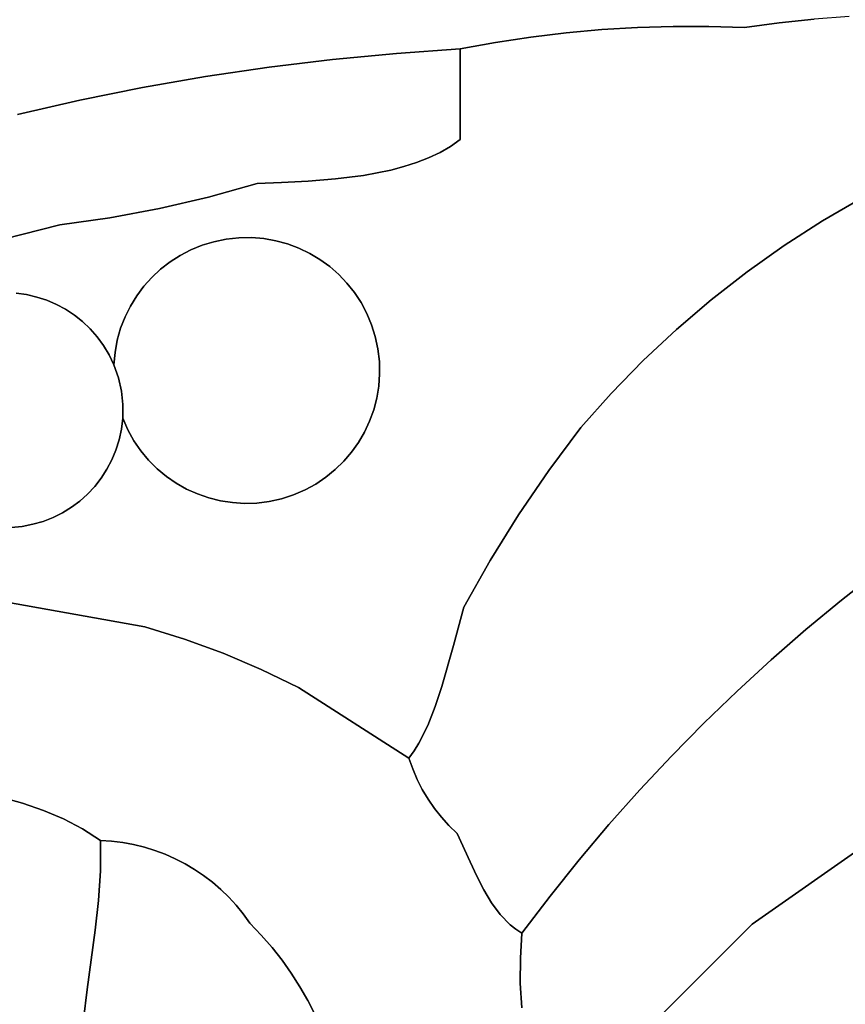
# Model space of a CAD drawing. Header units: inches. Extents: x 37.2 to 70.6, y 17.4 to 61.6.
# Tile 36 of 78: x 54.4 to 57, y 29.7 to 32.8. Entities that reach past the tile are written whole.
import ezdxf

# ---------------------------------------------------------------- set-up
doc = ezdxf.new("R2010")
doc.units = ezdxf.units.IN
doc.layers.add('SURFACES_FOR_SKETCHUP', color=7, linetype='Continuous')

msp = doc.modelspace()

# ---------------------------------------------------------------- linework, layer by layer
at = {"layer": 'SURFACES_FOR_SKETCHUP'}
for points, invisible_edges in [([(56.7852, 33.5941), (55.63, 33.5278), (56.222, 32.8107)], 10), ([(56.222, 32.8107), (56.3345, 32.8174), (56.7852, 33.5941)], 10), ([(56.3345, 32.8174), (56.4472, 32.8207), (56.7852, 33.5941)], 10), ([(56.4472, 32.8207), (56.5599, 32.8206), (56.7852, 33.5941)], 10), ([(56.5599, 32.8206), (56.6727, 32.8171), (56.7852, 33.5941)], 10), ([(56.6727, 32.8171), (56.7824, 32.8319), (56.7852, 33.5941)], 10), ([(56.7824, 32.8319), (56.8923, 32.8436), (56.7852, 33.5941)], 10), ([(55.63, 33.5278), (54.5463, 33.3639), (55.1714, 32.692)], 10), ([(55.1714, 32.692), (55.3721, 32.7165), (55.63, 33.5278)], 10), ([(55.3721, 32.7165), (55.5734, 32.7358), (55.63, 33.5278)], 10), ([(55.5734, 32.7358), (55.7752, 32.75), (55.63, 33.5278)], 10), ([(55.7752, 32.75), (55.8863, 32.7702), (55.63, 33.5278)], 10), ([(55.8863, 32.7702), (55.9978, 32.7871), (55.63, 33.5278)], 10), ([(55.9978, 32.7871), (56.1097, 32.8006), (55.63, 33.5278)], 10), ([(56.1097, 32.8006), (56.222, 32.8107), (55.63, 33.5278)], 10), ([(54.2926, 33.3099), (54.5741, 32.588), (54.5463, 33.3639)], 3), ([(55.1714, 32.692), (54.5463, 33.3639), (54.9714, 32.6624)], 3), ([(54.7723, 32.6278), (54.5463, 33.3639), (54.5741, 32.588)], 3), ([(54.9714, 32.6624), (54.5463, 33.3639), (54.7723, 32.6278)], 3), ([(54.5741, 32.588), (54.2926, 33.3099), (54.3769, 32.5432)], 3), ([(56.8923, 32.8436), (56.7824, 32.8319), (57.0439, 32.28)], 10), ([(57.0026, 32.8522), (56.8923, 32.8436), (57.0439, 32.28)], 10), ([(56.222, 32.8107), (56.1097, 32.8006), (55.7752, 32.464)], 10), ([(55.7752, 32.464), (56.567, 31.9574), (56.222, 32.8107)], 11), ([(56.3345, 32.8174), (56.222, 32.8107), (56.567, 31.9574)], 10), ([(56.4472, 32.8207), (56.3345, 32.8174), (56.6805, 32.0459)], 10), ([(56.567, 31.9574), (56.6805, 32.0459), (56.3345, 32.8174)], 10), ([(56.5599, 32.8206), (56.4472, 32.8207), (56.6805, 32.0459)], 10), ([(56.6727, 32.8171), (56.5599, 32.8206), (56.7979, 32.1293)], 10), ([(56.6805, 32.0459), (56.7979, 32.1293), (56.5599, 32.8206)], 10), ([(56.7824, 32.8319), (56.6727, 32.8171), (56.9191, 32.2074)], 10), ([(56.7979, 32.1293), (56.9191, 32.2074), (56.6727, 32.8171)], 10), ([(56.9191, 32.2074), (57.0439, 32.28), (56.7824, 32.8319)], 10), ([(55.9978, 32.7871), (55.7752, 32.464), (56.1097, 32.8006)], 3), ([(55.9978, 32.7871), (55.8863, 32.7702), (55.7752, 32.464)], 10), ([(55.7752, 32.75), (55.5734, 32.7358), (55.7752, 32.464)], 2), ([(55.7752, 32.75), (55.7752, 32.464), (55.8863, 32.7702)], 2), ([(55.1714, 32.692), (55.2947, 32.3319), (55.3721, 32.7165)], 3), ([(55.3818, 32.3391), (55.3721, 32.7165), (55.2947, 32.3319)], 3), ([(55.5734, 32.7358), (55.3721, 32.7165), (55.5556, 32.3675)], 10), ([(55.4697, 32.3505), (55.5556, 32.3675), (55.3721, 32.7165)], 10), ([(55.3818, 32.3391), (55.4697, 32.3505), (55.3721, 32.7165)], 10), ([(55.5556, 32.3675), (55.5971, 32.3784), (55.5734, 32.7358)], 10), ([(55.7446, 32.4422), (55.7752, 32.464), (55.5734, 32.7358)], 10), ([(55.6752, 32.406), (55.7112, 32.423), (55.5734, 32.7358)], 10), ([(55.5971, 32.3784), (55.6371, 32.3912), (55.5734, 32.7358)], 10), ([(55.7112, 32.423), (55.7446, 32.4422), (55.5734, 32.7358)], 10), ([(55.6371, 32.3912), (55.6752, 32.406), (55.5734, 32.7358)], 10), ([(54.9714, 32.6624), (55.1339, 32.3253), (55.1714, 32.692)], 3), ([(55.2112, 32.3277), (55.1714, 32.692), (55.1339, 32.3253)], 3), ([(55.2112, 32.3277), (55.2947, 32.3319), (55.1714, 32.692)], 10), ([(54.7723, 32.6278), (54.9804, 32.2822), (54.9714, 32.6624)], 3), ([(55.1339, 32.3253), (54.9714, 32.6624), (54.9804, 32.2822)], 3), ([(54.5741, 32.588), (54.6685, 32.2168), (54.7723, 32.6278)], 3), ([(54.8252, 32.246), (54.7723, 32.6278), (54.6685, 32.2168)], 3), ([(54.9804, 32.2822), (54.7723, 32.6278), (54.8252, 32.246)], 3), ([(54.3769, 32.5432), (54.5105, 32.1947), (54.5741, 32.588)], 3), ([(54.6685, 32.2168), (54.5741, 32.588), (54.5105, 32.1947)], 3), ([(54.5105, 32.1947), (54.3769, 32.5432), (54.3336, 32.1494)], 3), ([(55.7446, 32.4422), (56.3525, 31.7654), (55.7752, 32.464)], 3), ([(56.567, 31.9574), (55.7752, 32.464), (56.4576, 31.8638)], 3), ([(56.4576, 31.8638), (55.7752, 32.464), (56.3525, 31.7654)], 3), ([(55.7446, 32.4422), (55.7112, 32.423), (56.2518, 31.6622)], 10), ([(56.3525, 31.7654), (55.7446, 32.4422), (56.2518, 31.6622)], 3), ([(55.6371, 32.3912), (55.4801, 31.9148), (55.6752, 32.406)], 3), ([(55.4951, 31.879), (55.6752, 32.406), (55.4801, 31.9148)], 3), ([(55.6752, 32.406), (55.4951, 31.879), (55.7112, 32.423)], 3), ([(55.7112, 32.423), (55.4951, 31.879), (56.2518, 31.6622)], 11), ([(55.5556, 32.3675), (55.4411, 31.9806), (55.5971, 32.3784)], 3), ([(55.462, 31.9487), (55.5971, 32.3784), (55.4411, 31.9806)], 3), ([(55.5971, 32.3784), (55.462, 31.9487), (55.6371, 32.3912)], 3), ([(55.4801, 31.9148), (55.6371, 32.3912), (55.462, 31.9487)], 3), ([(55.3818, 32.3391), (55.2947, 32.3319), (55.2999, 32.104)], 10), ([(55.2999, 32.104), (55.3323, 32.0846), (55.3818, 32.3391)], 10), ([(55.3323, 32.0846), (55.3629, 32.0624), (55.3818, 32.3391)], 10), ([(55.4697, 32.3505), (55.3818, 32.3391), (55.3629, 32.0624)], 10), ([(55.3629, 32.0624), (55.3913, 32.0376), (55.4697, 32.3505)], 10), ([(55.3913, 32.0376), (55.4174, 32.0102), (55.4697, 32.3505)], 10), ([(55.5556, 32.3675), (55.4697, 32.3505), (55.4174, 32.0102)], 10), ([(55.5556, 32.3675), (55.4174, 32.0102), (55.4411, 31.9806)], 9), ([(54.9804, 32.2822), (55.0756, 32.1533), (55.1339, 32.3253)], 3), ([(55.1156, 32.1539), (55.1339, 32.3253), (55.0756, 32.1533)], 3), ([(55.1156, 32.1539), (55.1547, 32.1507), (55.1339, 32.3253)], 10), ([(55.2112, 32.3277), (55.1339, 32.3253), (55.1547, 32.1507)], 10), ([(55.1547, 32.1507), (55.193, 32.144), (55.2112, 32.3277)], 10), ([(55.193, 32.144), (55.23, 32.1339), (55.2112, 32.3277)], 10), ([(55.2947, 32.3319), (55.2112, 32.3277), (55.23, 32.1339)], 10), ([(55.23, 32.1339), (55.2657, 32.1205), (55.2947, 32.3319)], 10), ([(55.2657, 32.1205), (55.2999, 32.104), (55.2947, 32.3319)], 10), ([(54.8252, 32.246), (54.9603, 32.1298), (54.9804, 32.2822)], 3), ([(54.9974, 32.1411), (54.9804, 32.2822), (54.9603, 32.1298)], 3), ([(55.0359, 32.149), (54.9804, 32.2822), (54.9974, 32.1411)], 3), ([(55.0756, 32.1533), (54.9804, 32.2822), (55.0359, 32.149)], 3), ([(56.9191, 32.2074), (57.4516, 31.3526), (57.0439, 32.28)], 3), ([(54.6685, 32.2168), (54.8291, 32.054), (54.8252, 32.246)], 3), ([(54.8909, 32.0977), (54.8252, 32.246), (54.8589, 32.0772)], 3), ([(54.9603, 32.1298), (54.8252, 32.246), (54.9247, 32.1153)], 3), ([(54.8589, 32.0772), (54.8252, 32.246), (54.8291, 32.054)], 3), ([(54.9247, 32.1153), (54.8252, 32.246), (54.8909, 32.0977)], 3), ([(54.6685, 32.2168), (54.5105, 32.1947), (54.5294, 31.9276)], 10), ([(54.5294, 31.9276), (54.7536, 31.9699), (54.6685, 32.2168)], 11), ([(54.7763, 32.0002), (54.6685, 32.2168), (54.7536, 31.9699)], 3), ([(54.8015, 32.0283), (54.6685, 32.2168), (54.7763, 32.0002)], 3), ([(54.8291, 32.054), (54.6685, 32.2168), (54.8015, 32.0283)], 3), ([(54.5105, 32.1947), (54.3336, 32.1494), (54.4061, 31.9739)], 10), ([(54.4061, 31.9739), (54.4385, 31.9664), (54.5105, 32.1947)], 10), ([(54.4385, 31.9664), (54.4699, 31.9562), (54.5105, 32.1947)], 10), ([(54.4699, 31.9562), (54.5003, 31.9432), (54.5105, 32.1947)], 10), ([(54.5003, 31.9432), (54.5294, 31.9276), (54.5105, 32.1947)], 10), ([(56.7979, 32.1293), (57.4516, 31.3526), (56.9191, 32.2074)], 3), ([(55.1156, 32.1539), (54.7054, 31.6693), (55.1547, 32.1507)], 3), ([(55.0756, 32.1533), (54.7054, 31.6693), (55.1156, 32.1539)], 3), ([(55.0756, 32.1533), (55.0359, 32.149), (54.7054, 31.6693)], 10), ([(55.1547, 32.1507), (54.7054, 31.6693), (55.193, 32.144)], 3), ([(54.373, 31.9784), (54.4061, 31.9739), (54.3336, 32.1494)], 10), ([(55.0359, 32.149), (54.9974, 32.1411), (54.7054, 31.6693)], 10), ([(55.23, 32.1339), (55.193, 32.144), (54.7054, 31.6693)], 10), ([(54.9603, 32.1298), (54.7054, 31.6693), (54.9974, 32.1411)], 3), ([(55.2657, 32.1205), (55.23, 32.1339), (54.7054, 31.6693)], 10), ([(54.9603, 32.1298), (54.9247, 32.1153), (54.7054, 31.6693)], 10), ([(55.2999, 32.104), (55.2657, 32.1205), (54.7054, 31.6693)], 10), ([(56.6805, 32.0459), (57.3301, 31.2713), (56.7979, 32.1293)], 3), ([(57.4516, 31.3526), (56.7979, 32.1293), (57.3301, 31.2713)], 3), ([(54.8909, 32.0977), (54.7054, 31.6693), (54.9247, 32.1153)], 3), ([(55.3323, 32.0846), (55.2999, 32.104), (54.7054, 31.6693)], 10), ([(54.8589, 32.0772), (54.7054, 31.6693), (54.8909, 32.0977)], 3), ([(55.3629, 32.0624), (55.3323, 32.0846), (54.7054, 31.6693)], 10), ([(54.8291, 32.054), (54.7054, 31.6693), (54.8589, 32.0772)], 3), ([(55.3913, 32.0376), (55.3629, 32.0624), (54.7054, 31.6693)], 10), ([(54.8015, 32.0283), (54.7054, 31.6693), (54.8291, 32.054)], 3), ([(55.3913, 32.0376), (54.7054, 31.6693), (55.4174, 32.0102)], 3), ([(54.8015, 32.0283), (54.7763, 32.0002), (54.7054, 31.6693)], 10), ([(56.6805, 32.0459), (56.567, 31.9574), (57.2107, 31.187)], 10), ([(57.3301, 31.2713), (56.6805, 32.0459), (57.2107, 31.187)], 3), ([(55.4174, 32.0102), (54.7054, 31.6693), (55.4411, 31.9806)], 3), ([(54.7763, 32.0002), (54.7536, 31.9699), (54.7054, 31.6693)], 10), ([(54.0264, 31.8074), (54.7094, 31.5836), (54.2375, 31.9655)], 11), ([(54.2375, 31.9655), (54.4699, 31.9562), (54.2715, 31.9735)], 3), ([(54.5003, 31.9432), (54.2375, 31.9655), (54.7094, 31.5836)], 11), ([(54.4699, 31.9562), (54.2375, 31.9655), (54.5003, 31.9432)], 3), ([(54.2715, 31.9735), (54.4061, 31.9739), (54.3056, 31.9783)], 3), ([(54.4061, 31.9739), (54.2715, 31.9735), (54.4385, 31.9664)], 3), ([(54.4385, 31.9664), (54.2715, 31.9735), (54.4699, 31.9562)], 3), ([(54.373, 31.9784), (54.3056, 31.9783), (54.4061, 31.9739)], 3), ([(54.557, 31.9094), (54.7536, 31.9699), (54.5294, 31.9276)], 3), ([(54.7536, 31.9699), (54.557, 31.9094), (54.7338, 31.9376)], 3), ([(54.7338, 31.9376), (54.6959, 31.7112), (54.7536, 31.9699)], 3), ([(54.7054, 31.6693), (54.7536, 31.9699), (54.6959, 31.7112)], 3), ([(55.4411, 31.9806), (54.7054, 31.6693), (55.462, 31.9487)], 3), ([(54.5294, 31.9276), (54.5003, 31.9432), (54.6817, 31.7518)], 10), ([(54.7094, 31.5836), (54.6817, 31.7518), (54.5003, 31.9432)], 11), ([(54.583, 31.8887), (54.7338, 31.9376), (54.557, 31.9094)], 3), ([(54.7338, 31.9376), (54.583, 31.8887), (54.7168, 31.9034)], 3), ([(54.7338, 31.9376), (54.7168, 31.9034), (54.6959, 31.7112)], 10), ([(55.462, 31.9487), (54.7054, 31.6693), (55.4801, 31.9148)], 3), ([(56.4576, 31.8638), (57.0936, 31.0997), (56.567, 31.9574)], 3), ([(57.2107, 31.187), (56.567, 31.9574), (57.0936, 31.0997)], 3), ([(54.6817, 31.7518), (54.6668, 31.7834), (54.5294, 31.9276)], 10), ([(54.557, 31.9094), (54.5294, 31.9276), (54.6668, 31.7834)], 10), ([(54.583, 31.8887), (54.557, 31.9094), (54.6668, 31.7834)], 10), ([(54.6072, 31.8657), (54.7168, 31.9034), (54.583, 31.8887)], 3), ([(54.7168, 31.9034), (54.6072, 31.8657), (54.703, 31.8676)], 3), ([(54.7168, 31.9034), (54.703, 31.8676), (54.6959, 31.7112)], 10), ([(55.4951, 31.879), (55.4801, 31.9148), (54.7054, 31.6693)], 10), ([(54.6072, 31.8657), (54.583, 31.8887), (54.6493, 31.813)], 10), ([(54.6668, 31.7834), (54.6493, 31.813), (54.583, 31.8887)], 10), ([(55.5069, 31.8415), (55.4951, 31.879), (54.7054, 31.6693)], 10), ([(55.5069, 31.8415), (56.2518, 31.6622), (55.4951, 31.879)], 3), ([(54.6293, 31.8404), (54.703, 31.8676), (54.6072, 31.8657)], 3), ([(54.6493, 31.813), (54.6293, 31.8404), (54.6072, 31.8657)], 8), ([(54.703, 31.8676), (54.6293, 31.8404), (54.6924, 31.8303)], 3), ([(54.6493, 31.813), (54.6924, 31.8303), (54.6293, 31.8404)], 3), ([(54.6924, 31.8303), (54.6959, 31.7112), (54.703, 31.8676)], 3), ([(55.5152, 31.8025), (55.5069, 31.8415), (54.7054, 31.6693)], 10), ([(55.5152, 31.8025), (56.2518, 31.6622), (55.5069, 31.8415)], 3), ([(56.3525, 31.7654), (57.0936, 31.0997), (56.4576, 31.8638)], 3), ([(54.6924, 31.8303), (54.6493, 31.813), (54.6853, 31.7916)], 3), ([(54.6668, 31.7834), (54.6853, 31.7916), (54.6493, 31.813)], 3), ([(54.6853, 31.7916), (54.6959, 31.7112), (54.6924, 31.8303)], 3), ([(54.0264, 31.8074), (54.357, 31.2389), (54.7094, 31.5836)], 11), ([(54.6668, 31.7834), (54.6817, 31.7518), (54.6853, 31.7916)], 8), ([(54.6853, 31.7916), (54.6817, 31.7518), (54.6959, 31.7112)], 8), ([(55.5152, 31.8025), (54.7054, 31.6693), (55.5198, 31.7628)], 3), ([(55.5198, 31.7628), (56.1557, 31.5545), (55.5152, 31.8025)], 3), ([(56.2518, 31.6622), (55.5152, 31.8025), (56.1557, 31.5545)], 3), ([(54.7054, 31.6693), (54.6959, 31.7112), (54.6817, 31.7518)], 8), ([(54.7094, 31.5836), (54.7054, 31.6693), (54.6817, 31.7518)], 11), ([(55.5198, 31.7628), (54.7054, 31.6693), (55.5207, 31.7235)], 3), ([(55.5207, 31.7235), (56.1557, 31.5545), (55.5198, 31.7628)], 3), ([(56.2518, 31.6622), (56.9788, 31.0095), (56.3525, 31.7654)], 3), ([(57.0936, 31.0997), (56.3525, 31.7654), (56.9788, 31.0095)], 3), ([(55.5207, 31.7235), (54.7054, 31.6693), (55.5179, 31.6848)], 3), ([(55.5179, 31.6848), (56.1557, 31.5545), (55.5207, 31.7235)], 3), ([(55.5116, 31.6469), (55.5179, 31.6848), (54.7054, 31.6693)], 10), ([(55.5116, 31.6469), (56.0544, 31.4186), (55.5179, 31.6848)], 3), ([(56.1557, 31.5545), (55.5179, 31.6848), (56.0544, 31.4186)], 3), ([(54.7094, 31.5836), (54.7098, 31.6266), (54.7054, 31.6693)], 8), ([(55.4891, 31.5743), (55.502, 31.61), (54.7054, 31.6693)], 10), ([(55.502, 31.61), (55.5116, 31.6469), (54.7054, 31.6693)], 10), ([(55.4731, 31.5401), (55.4891, 31.5743), (54.7054, 31.6693)], 10), ([(55.4323, 31.4766), (55.4541, 31.5074), (54.7054, 31.6693)], 10), ([(55.3807, 31.4213), (54.7054, 31.6693), (55.3511, 31.3972)], 3), ([(55.3193, 31.3757), (55.3511, 31.3972), (54.7054, 31.6693)], 10), ([(55.2491, 31.3416), (55.2852, 31.3571), (54.7054, 31.6693)], 10), ([(54.9815, 31.332), (55.0183, 31.3228), (54.7054, 31.6693)], 10), ([(55.0559, 31.317), (55.0943, 31.3146), (54.7054, 31.6693)], 10), ([(55.0183, 31.3228), (55.0559, 31.317), (54.7054, 31.6693)], 10), ([(54.9457, 31.3444), (54.9815, 31.332), (54.7054, 31.6693)], 10), ([(54.8785, 31.3785), (54.9113, 31.36), (54.7054, 31.6693)], 10), ([(55.4541, 31.5074), (55.4731, 31.5401), (54.7054, 31.6693)], 10), ([(55.4078, 31.4478), (54.7054, 31.6693), (55.3807, 31.4213)], 3), ([(55.2111, 31.3293), (55.2491, 31.3416), (54.7054, 31.6693)], 10), ([(55.1331, 31.3158), (54.7054, 31.6693), (55.0943, 31.3146)], 3), ([(54.9113, 31.36), (54.9457, 31.3444), (54.7054, 31.6693)], 10), ([(55.4323, 31.4766), (54.7054, 31.6693), (55.4078, 31.4478)], 3), ([(55.1721, 31.3207), (54.7054, 31.6693), (55.1331, 31.3158)], 3), ([(54.7098, 31.6266), (54.8473, 31.4), (54.7054, 31.6693)], 3), ([(54.8785, 31.3785), (54.7054, 31.6693), (54.8473, 31.4)], 3), ([(55.2111, 31.3293), (54.7054, 31.6693), (55.1721, 31.3207)], 3), ([(55.3193, 31.3757), (54.7054, 31.6693), (55.2852, 31.3571)], 3), ([(56.1557, 31.5545), (56.8664, 30.9164), (56.2518, 31.6622)], 3), ([(56.9788, 31.0095), (56.2518, 31.6622), (56.8664, 30.9164)], 3), ([(54.7098, 31.6266), (54.7094, 31.5836), (54.7255, 31.547)], 8), ([(54.8182, 31.4242), (54.7098, 31.6266), (54.7912, 31.4512)], 3), ([(54.7666, 31.4807), (54.7912, 31.4512), (54.7098, 31.6266)], 10), ([(54.7255, 31.547), (54.7446, 31.5127), (54.7098, 31.6266)], 10), ([(54.8473, 31.4), (54.7098, 31.6266), (54.8182, 31.4242)], 3), ([(54.7666, 31.4807), (54.7098, 31.6266), (54.7446, 31.5127)], 3), ([(55.502, 31.61), (56.0544, 31.4186), (55.5116, 31.6469)], 3), ([(55.4891, 31.5743), (55.9589, 31.2787), (55.502, 31.61)], 3), ([(56.0544, 31.4186), (55.502, 31.61), (55.9589, 31.2787)], 3), ([(54.5988, 31.3442), (54.7094, 31.5836), (54.357, 31.2389)], 11), ([(54.6213, 31.3683), (54.7094, 31.5836), (54.5988, 31.3442)], 3), ([(54.7094, 31.5836), (54.6213, 31.3683), (54.7053, 31.5489)], 3), ([(54.7255, 31.547), (54.7094, 31.5836), (54.7053, 31.5489)], 8), ([(55.4731, 31.5401), (55.9589, 31.2787), (55.4891, 31.5743)], 3), ([(54.6417, 31.3944), (54.7053, 31.5489), (54.6213, 31.3683)], 3), ([(54.6597, 31.4223), (54.7053, 31.5489), (54.6417, 31.3944)], 3), ([(54.7053, 31.5489), (54.6597, 31.4223), (54.6982, 31.5152)], 3), ([(54.7255, 31.547), (54.7053, 31.5489), (54.6982, 31.5152)], 9), ([(54.7255, 31.547), (54.6982, 31.5152), (54.7446, 31.5127)], 3), ([(55.4541, 31.5074), (55.9589, 31.2787), (55.4731, 31.5401)], 3), ([(56.0544, 31.4186), (56.7564, 30.8205), (56.1557, 31.5545)], 3), ([(56.8664, 30.9164), (56.1557, 31.5545), (56.7564, 30.8205)], 3), ([(54.6753, 31.4518), (54.6982, 31.5152), (54.6597, 31.4223)], 3), ([(54.6753, 31.4518), (54.6881, 31.4828), (54.6982, 31.5152)], 8), ([(54.6881, 31.4828), (54.7446, 31.5127), (54.6982, 31.5152)], 3), ([(54.7446, 31.5127), (54.6881, 31.4828), (54.7666, 31.4807)], 3), ([(55.4323, 31.4766), (55.8694, 31.1348), (55.4541, 31.5074)], 3), ([(55.9589, 31.2787), (55.4541, 31.5074), (55.8694, 31.1348)], 3), ([(54.6753, 31.4518), (54.7666, 31.4807), (54.6881, 31.4828)], 3), ([(54.7666, 31.4807), (54.6753, 31.4518), (54.7912, 31.4512)], 3), ([(55.4078, 31.4478), (55.8694, 31.1348), (55.4323, 31.4766)], 3), ([(54.6597, 31.4223), (54.7912, 31.4512), (54.6753, 31.4518)], 3), ([(54.7912, 31.4512), (54.6597, 31.4223), (54.8182, 31.4242)], 3), ([(55.3807, 31.4213), (55.8694, 31.1348), (55.4078, 31.4478)], 3), ([(54.6417, 31.3944), (54.8182, 31.4242), (54.6597, 31.4223)], 3), ([(54.8182, 31.4242), (54.6417, 31.3944), (54.8473, 31.4)], 3), ([(55.3511, 31.3972), (55.7861, 30.9872), (55.3807, 31.4213)], 3), ([(55.8694, 31.1348), (55.3807, 31.4213), (55.7861, 30.9872)], 3), ([(55.9589, 31.2787), (56.6489, 30.7219), (56.0544, 31.4186)], 3), ([(56.7564, 30.8205), (56.0544, 31.4186), (56.6489, 30.7219)], 3), ([(54.5988, 31.3442), (54.8785, 31.3785), (54.6213, 31.3683)], 3), ([(54.5988, 31.3442), (54.7797, 30.9248), (54.8785, 31.3785)], 11), ([(54.6213, 31.3683), (54.8473, 31.4), (54.6417, 31.3944)], 3), ([(54.8473, 31.4), (54.6213, 31.3683), (54.8785, 31.3785)], 3), ([(54.9113, 31.36), (54.8785, 31.3785), (54.7797, 30.9248)], 10), ([(55.2852, 31.3571), (55.7861, 30.9872), (55.3193, 31.3757)], 3), ([(55.3193, 31.3757), (55.7861, 30.9872), (55.3511, 31.3972)], 3), ([(54.5988, 31.3442), (54.357, 31.2389), (54.5742, 31.3222)], 3), ([(54.5742, 31.3222), (54.7797, 30.9248), (54.5988, 31.3442)], 3), ([(54.9457, 31.3444), (54.9113, 31.36), (54.7797, 30.9248)], 10), ([(54.9815, 31.332), (54.9457, 31.3444), (54.7797, 30.9248)], 10), ([(55.2852, 31.3571), (55.2491, 31.3416), (55.2641, 30.7331)], 10), ([(55.7861, 30.9872), (55.2852, 31.3571), (55.2641, 30.7331)], 11), ([(54.3918, 31.2422), (54.5742, 31.3222), (54.357, 31.2389)], 3), ([(54.5742, 31.3222), (54.3918, 31.2422), (54.5476, 31.3024)], 3), ([(54.5476, 31.3024), (54.7797, 30.9248), (54.5742, 31.3222)], 3), ([(54.7797, 30.9248), (54.9044, 30.8863), (54.9815, 31.332)], 10), ([(55.0183, 31.3228), (54.9815, 31.332), (54.9044, 30.8863)], 10), ([(55.0559, 31.317), (55.0183, 31.3228), (54.9044, 30.8863)], 10), ([(54.9044, 30.8863), (55.0269, 30.8415), (55.0559, 31.317)], 10), ([(55.0269, 30.8415), (55.1469, 30.7904), (55.1721, 31.3207)], 10), ([(55.1721, 31.3207), (55.1331, 31.3158), (55.0269, 30.8415)], 10), ([(55.0943, 31.3146), (55.0559, 31.317), (55.0269, 30.8415)], 10), ([(55.1331, 31.3158), (55.0943, 31.3146), (55.0269, 30.8415)], 10), ([(55.1469, 30.7904), (55.2641, 30.7331), (55.2491, 31.3416)], 10), ([(55.2491, 31.3416), (55.2111, 31.3293), (55.1469, 30.7904)], 10), ([(55.2111, 31.3293), (55.1721, 31.3207), (55.1469, 30.7904)], 10), ([(54.5476, 31.3024), (54.3918, 31.2422), (54.5194, 31.285)], 3), ([(54.3918, 31.2422), (54.4255, 31.2486), (54.5194, 31.285)], 10), ([(54.4895, 31.2701), (54.5194, 31.285), (54.4255, 31.2486)], 10), ([(54.4895, 31.2701), (54.7797, 30.9248), (54.5194, 31.285)], 3), ([(54.5194, 31.285), (54.7797, 30.9248), (54.5476, 31.3024)], 3), ([(54.4255, 31.2486), (54.4582, 31.2579), (54.4895, 31.2701)], 8), ([(54.4255, 31.2486), (54.7797, 30.9248), (54.4582, 31.2579)], 3), ([(54.4582, 31.2579), (54.7797, 30.9248), (54.4895, 31.2701)], 3), ([(55.8694, 31.1348), (56.5439, 30.6205), (55.9589, 31.2787)], 3), ([(56.6489, 30.7219), (55.9589, 31.2787), (56.5439, 30.6205)], 3), ([(54.3918, 31.2422), (54.2058, 31.027), (54.4255, 31.2486)], 3), ([(54.7797, 30.9248), (54.4255, 31.2486), (54.2058, 31.027)], 3), ([(54.357, 31.2389), (54.2058, 31.027), (54.3918, 31.2422)], 3), ([(55.7861, 30.9872), (56.4415, 30.5164), (55.8694, 31.1348)], 3), ([(56.5439, 30.6205), (55.8694, 31.1348), (56.4415, 30.5164)], 3), ([(56.9788, 31.0095), (57.4767, 30.5331), (57.0936, 31.0997)], 3), ([(54.2058, 31.027), (54.3246, 30.3874), (54.7797, 30.9248)], 3), ([(56.8664, 30.9164), (57.4767, 30.5331), (56.9788, 31.0095)], 3), ([(55.7861, 30.9872), (55.2641, 30.7331), (55.7533, 30.8663)], 3), ([(55.7533, 30.8663), (56.4415, 30.5164), (55.7861, 30.9872)], 3), ([(54.3933, 30.3682), (54.7797, 30.9248), (54.3246, 30.3874)], 3), ([(54.3933, 30.3682), (54.4595, 30.3452), (54.7797, 30.9248)], 10), ([(54.4595, 30.3452), (54.5228, 30.3181), (54.7797, 30.9248)], 10), ([(54.5228, 30.3181), (54.5828, 30.2865), (54.7797, 30.9248)], 10), ([(54.9044, 30.8863), (54.7797, 30.9248), (54.5828, 30.2865)], 10), ([(56.7564, 30.8205), (57.4767, 30.5331), (56.8664, 30.9164)], 3), ([(54.5828, 30.2865), (54.7094, 30.2435), (54.9044, 30.8863)], 11), ([(54.7439, 30.2372), (54.9044, 30.8863), (54.7094, 30.2435)], 3), ([(54.7439, 30.2372), (54.7779, 30.2289), (54.9044, 30.8863)], 10), ([(55.0269, 30.8415), (54.9044, 30.8863), (54.7779, 30.2289)], 10), ([(55.7533, 30.8663), (55.2641, 30.7331), (55.7173, 30.7366)], 3), ([(55.7173, 30.7366), (56.3417, 30.4098), (55.7533, 30.8663)], 3), ([(56.4415, 30.5164), (55.7533, 30.8663), (56.3417, 30.4098)], 3), ([(54.7779, 30.2289), (54.8111, 30.2186), (55.0269, 30.8415)], 10), ([(54.8111, 30.2186), (54.8437, 30.2065), (55.0269, 30.8415)], 10), ([(55.1469, 30.7904), (55.0269, 30.8415), (54.8437, 30.2065)], 10), ([(56.6489, 30.7219), (57.4767, 30.5331), (56.7564, 30.8205)], 3), ([(54.8437, 30.2065), (54.8754, 30.1924), (55.1469, 30.7904)], 10), ([(54.8754, 30.1924), (54.9063, 30.1765), (55.1469, 30.7904)], 10), ([(55.2641, 30.7331), (55.1469, 30.7904), (54.9063, 30.1765)], 10), ([(54.9063, 30.1765), (54.9361, 30.1589), (55.2641, 30.7331)], 10), ([(54.9361, 30.1589), (54.9649, 30.1395), (55.2641, 30.7331)], 10), ([(54.9649, 30.1395), (54.9925, 30.1184), (55.2641, 30.7331)], 10), ([(54.9925, 30.1184), (55.019, 30.0957), (55.2641, 30.7331)], 10), ([(55.6249, 30.476), (55.2641, 30.7331), (55.019, 30.0957)], 11), ([(55.7173, 30.7366), (55.2641, 30.7331), (55.6963, 30.6731)], 3), ([(55.6723, 30.6129), (55.6963, 30.6731), (55.2641, 30.7331)], 10), ([(55.6294, 30.5328), (55.6448, 30.5578), (55.2641, 30.7331)], 10), ([(55.2641, 30.7331), (55.6129, 30.5097), (55.6294, 30.5328)], 8), ([(55.6723, 30.6129), (55.2641, 30.7331), (55.6448, 30.5578)], 3), ([(55.6129, 30.5097), (55.2641, 30.7331), (55.6249, 30.476)], 2), ([(55.6963, 30.6731), (56.3417, 30.4098), (55.7173, 30.7366)], 3), ([(56.5439, 30.6205), (56.697, 29.9861), (56.6489, 30.7219)], 3), ([(57.4767, 30.5331), (56.6489, 30.7219), (56.697, 29.9861)], 3), ([(55.6963, 30.6731), (55.6723, 30.6129), (56.2446, 30.3005)], 10), ([(56.3417, 30.4098), (55.6963, 30.6731), (56.2446, 30.3005)], 3), ([(55.6448, 30.5578), (55.6552, 30.4115), (55.6723, 30.6129)], 3), ([(55.6734, 30.381), (55.6723, 30.6129), (55.6552, 30.4115)], 3), ([(55.6935, 30.3517), (55.7156, 30.3238), (55.6723, 30.6129)], 10), ([(55.6734, 30.381), (55.6935, 30.3517), (55.6723, 30.6129)], 10), ([(55.7394, 30.2972), (55.6723, 30.6129), (55.7156, 30.3238)], 3), ([(55.7651, 30.2723), (56.2446, 30.3005), (55.6723, 30.6129)], 11), ([(55.7651, 30.2723), (55.6723, 30.6129), (55.7394, 30.2972)], 3), ([(56.4415, 30.5164), (56.697, 29.9861), (56.5439, 30.6205)], 3), ([(55.6249, 30.476), (55.639, 30.4432), (55.6448, 30.5578)], 10), ([(55.6294, 30.5328), (55.6249, 30.476), (55.6448, 30.5578)], 3), ([(55.6552, 30.4115), (55.6448, 30.5578), (55.639, 30.4432)], 3), ([(55.6129, 30.5097), (55.6249, 30.476), (55.6294, 30.5328)], 2), ([(56.3417, 30.4098), (56.697, 29.9861), (56.4415, 30.5164)], 3), ([(56.697, 29.9861), (57.3285, 29.8898), (57.4767, 30.5331)], 3), ([(55.019, 30.0957), (55.0441, 30.0714), (55.6249, 30.476)], 10), ([(55.639, 30.4432), (55.6249, 30.476), (55.0441, 30.0714)], 10), ([(55.0441, 30.0714), (55.0678, 30.0455), (55.639, 30.4432)], 10), ([(55.6552, 30.4115), (55.639, 30.4432), (55.0678, 30.0455)], 10), ([(54.034, 30.4328), (53.6908, 29.2767), (54.5968, 29.7798)], 11), ([(54.034, 30.4328), (54.5968, 29.7798), (54.1081, 30.4254)], 3), ([(54.1081, 30.4254), (54.5968, 29.7798), (54.1815, 30.4156)], 3), ([(54.1815, 30.4156), (54.6098, 29.8735), (54.2538, 30.4031)], 3), ([(54.6098, 29.8735), (54.1815, 30.4156), (54.5968, 29.7798)], 3), ([(55.0678, 30.0455), (55.0901, 30.0182), (55.6552, 30.4115)], 10), ([(55.6734, 30.381), (55.6552, 30.4115), (55.0901, 30.0182)], 10), ([(56.2446, 30.3005), (56.697, 29.9861), (56.3417, 30.4098)], 3), ([(54.3246, 30.3874), (54.2538, 30.4031), (54.6225, 29.9669)], 10), ([(54.6098, 29.8735), (54.6225, 29.9669), (54.2538, 30.4031)], 10), ([(54.3246, 30.3874), (54.6225, 29.9669), (54.3933, 30.3682)], 3), ([(55.147, 29.9516), (55.6734, 30.381), (55.0901, 30.0182)], 11), ([(55.6734, 30.381), (55.147, 29.9516), (55.6935, 30.3517)], 3), ([(54.6225, 29.9669), (54.6329, 30.0604), (54.3933, 30.3682)], 10), ([(54.3933, 30.3682), (54.6329, 30.0604), (54.4595, 30.3452)], 3), ([(55.1809, 29.9125), (55.6935, 30.3517), (55.147, 29.9516)], 3), ([(55.6935, 30.3517), (55.1809, 29.9125), (55.7156, 30.3238)], 3), ([(54.4595, 30.3452), (54.6329, 30.0604), (54.5228, 30.3181)], 3), ([(54.639, 30.1546), (54.5228, 30.3181), (54.6329, 30.0604)], 3), ([(54.5828, 30.2865), (54.5228, 30.3181), (54.639, 30.1546)], 10), ([(55.2124, 29.8722), (55.7156, 30.3238), (55.1809, 29.9125)], 3), ([(55.7156, 30.3238), (55.2124, 29.8722), (55.7394, 30.2972)], 3), ([(54.5828, 30.2865), (54.6389, 30.25), (54.6743, 30.2478)], 8), ([(54.5828, 30.2865), (54.6743, 30.2478), (54.7094, 30.2435)], 9), ([(54.639, 30.1546), (54.6389, 30.25), (54.5828, 30.2865)], 8), ([(55.8065, 30.1829), (55.7394, 30.2972), (55.2124, 29.8722)], 11), ([(55.8065, 30.1829), (55.7651, 30.2723), (55.7394, 30.2972)], 8), ([(56.2446, 30.3005), (55.7651, 30.2723), (56.1503, 30.1887)], 3), ([(56.1503, 30.1887), (56.697, 29.9861), (56.2446, 30.3005)], 3), ([(55.8065, 30.1829), (56.1503, 30.1887), (55.7651, 30.2723)], 3), ([(54.6743, 30.2478), (54.6389, 30.25), (54.639, 30.1546)], 8), ([(54.6743, 30.2478), (54.639, 30.1546), (54.7094, 30.2435)], 3), ([(54.7094, 30.2435), (54.639, 30.1546), (54.7439, 30.2372)], 3), ([(54.7779, 30.2289), (54.7439, 30.2372), (54.639, 30.1546)], 10), ([(54.8111, 30.2186), (54.7779, 30.2289), (54.639, 30.1546)], 10), ([(54.639, 30.1546), (54.6329, 30.0604), (54.8111, 30.2186)], 10), ([(54.8437, 30.2065), (54.8111, 30.2186), (54.6329, 30.0604)], 10), ([(54.8754, 30.1924), (54.8437, 30.2065), (54.6329, 30.0604)], 10), ([(54.9063, 30.1765), (54.8754, 30.1924), (54.6329, 30.0604)], 10), ([(54.9361, 30.1589), (54.9063, 30.1765), (54.6329, 30.0604)], 10), ([(55.2124, 29.8722), (55.2418, 29.8307), (55.8065, 30.1829)], 10), ([(55.8273, 30.138), (55.8065, 30.1829), (55.2418, 29.8307)], 10), ([(55.8065, 30.1829), (55.8273, 30.138), (56.1503, 30.1887)], 10), ([(56.1503, 30.1887), (55.8273, 30.138), (56.0587, 30.0745)], 3), ([(56.0587, 30.0745), (56.697, 29.9861), (56.1503, 30.1887)], 3), ([(54.6225, 29.9669), (54.9361, 30.1589), (54.6329, 30.0604)], 3), ([(54.9361, 30.1589), (54.6225, 29.9669), (54.9649, 30.1395)], 3), ([(54.9649, 30.1395), (54.6225, 29.9669), (54.9925, 30.1184)], 3), ([(55.2418, 29.8307), (55.2689, 29.7881), (55.8273, 30.138)], 10), ([(55.8494, 30.0946), (55.8273, 30.138), (55.2689, 29.7881)], 10), ([(55.8273, 30.138), (55.8494, 30.0946), (56.0587, 30.0745)], 10), ([(54.9925, 30.1184), (54.6225, 29.9669), (55.019, 30.0957)], 3), ([(55.0678, 30.0455), (55.0441, 30.0714), (54.6098, 29.8735)], 10), ([(54.6225, 29.9669), (54.6098, 29.8735), (55.0441, 30.0714)], 10), ([(55.019, 30.0957), (54.6225, 29.9669), (55.0441, 30.0714)], 3), ([(55.2939, 29.7445), (55.8494, 30.0946), (55.2689, 29.7881)], 3), ([(55.8494, 30.0946), (55.2939, 29.7445), (55.8737, 30.0537)], 3), ([(55.8494, 30.0946), (55.8737, 30.0537), (56.0587, 30.0745)], 10), ([(55.8737, 30.0537), (55.9013, 30.0165), (56.0587, 30.0745)], 10), ([(55.9013, 30.0165), (55.9331, 29.9841), (56.0587, 30.0745)], 10), ([(55.9509, 29.9701), (56.0587, 30.0745), (55.9331, 29.9841)], 3), ([(55.9509, 29.9701), (55.97, 29.9578), (56.0587, 30.0745)], 8), ([(55.97, 29.9578), (55.9648, 29.8788), (56.0587, 30.0745)], 2), ([(56.2937, 29.5829), (56.0587, 30.0745), (55.9648, 29.8788)], 11), ([(56.697, 29.9861), (56.0587, 30.0745), (56.2937, 29.5829)], 3), ([(55.0901, 30.0182), (55.0678, 30.0455), (54.6098, 29.8735)], 10), ([(55.3169, 29.6999), (55.8737, 30.0537), (55.2939, 29.7445)], 3), ([(55.8737, 30.0537), (55.3169, 29.6999), (55.9013, 30.0165)], 3), ([(55.1108, 29.9893), (55.0901, 30.0182), (54.6098, 29.8735)], 10), ([(55.0901, 30.0182), (55.1108, 29.9893), (55.147, 29.9516)], 8), ([(55.9647, 29.7998), (55.9013, 30.0165), (55.3169, 29.6999)], 11), ([(55.9648, 29.8788), (55.9331, 29.9841), (55.9013, 30.0165)], 9), ([(55.9648, 29.8788), (55.9013, 30.0165), (55.9647, 29.7998)], 3), ([(54.6098, 29.8735), (54.5968, 29.7798), (55.1108, 29.9893)], 10), ([(55.147, 29.9516), (55.1108, 29.9893), (54.5968, 29.7798)], 10), ([(55.9648, 29.8788), (55.9509, 29.9701), (55.9331, 29.9841)], 9), ([(56.2937, 29.5829), (56.9118, 29.5824), (56.697, 29.9861)], 3), ([(57.3285, 29.8898), (56.697, 29.9861), (57.1854, 29.7931)], 3), ([(57.1854, 29.7931), (56.697, 29.9861), (57.0465, 29.6905)], 3), ([(57.0465, 29.6905), (56.697, 29.9861), (56.9118, 29.5824)], 3), ([(55.1809, 29.9125), (55.147, 29.9516), (54.5968, 29.7798)], 10), ([(55.9648, 29.8788), (55.97, 29.9578), (55.9509, 29.9701)], 8), ([(55.2124, 29.8722), (55.1809, 29.9125), (54.5853, 29.6852)], 10), ([(54.5968, 29.7798), (54.5853, 29.6852), (55.1809, 29.9125)], 10), ([(55.2418, 29.8307), (55.2124, 29.8722), (54.5853, 29.6852)], 10), ([(55.9648, 29.8788), (55.9647, 29.7998), (56.2937, 29.5829)], 10), ([(55.2689, 29.7881), (55.2418, 29.8307), (54.5853, 29.6852)], 10), ([(54.5853, 29.6852), (54.5774, 29.5892), (55.2689, 29.7881)], 10), ([(55.2939, 29.7445), (55.2689, 29.7881), (54.5774, 29.5892)], 10), ([(55.3169, 29.6999), (55.3377, 29.6544), (55.9647, 29.7998)], 10), ([(55.3377, 29.6544), (55.3566, 29.608), (55.9647, 29.7998)], 10), ([(55.9695, 29.7212), (55.9647, 29.7998), (55.3566, 29.608)], 10), ([(55.9695, 29.7212), (56.2937, 29.5829), (55.9647, 29.7998)], 3), ([(54.5853, 29.6852), (54.5968, 29.7798), (53.6908, 29.2767)], 10), ([(55.3169, 29.6999), (55.2939, 29.7445), (54.5774, 29.5892)], 10)]:
    msp.add_3dface(points, dxfattribs=dict(at, invisible_edges=invisible_edges))

doc.saveas('drawing.dxf')
